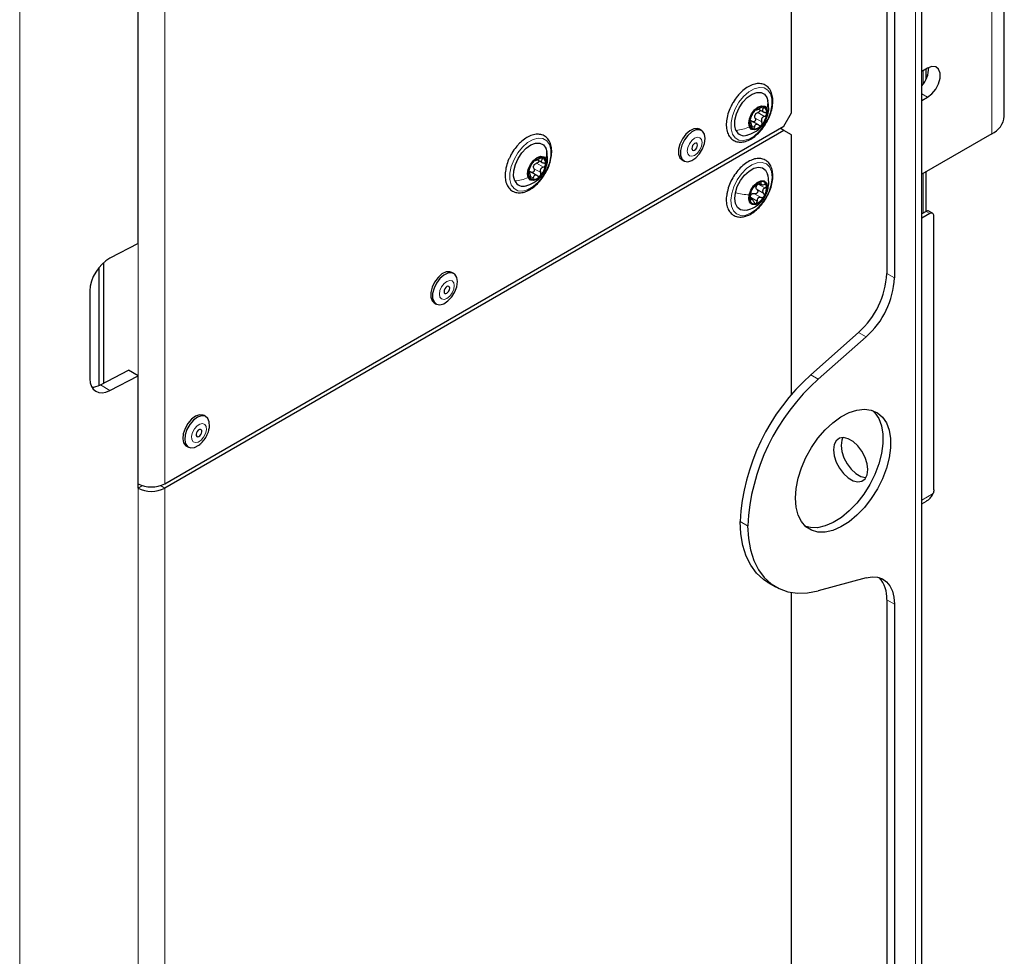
# Paper-space layout 'Blatt4' of a CAD drawing. Header units: millimetres. Extents: x 5 to 418, y 2 to 292.
# Tile 13 of 111: x 144 to 175, y 128 to 157. Entities that reach past the tile are written whole.
import ezdxf

# ---------------------------------------------------------------- set-up
doc = ezdxf.new("R2010")
doc.units = ezdxf.units.MM

psp = doc.layouts.new('Blatt4')

# ---------------------------------------------------------------- linework, layer by layer
at = {"color": 7, "linetype": 'Continuous', "lineweight": 25}
for p, q in [((172.01, 104.87), (172.01, 234.836)), ((170.931, 206.832), (170.931, 149.545)), ((171.167, 206.696), (171.167, 149.409)), ((167.985, 154.508), (167.985, 202.956)), ((147.785, 150.468), (147.785, 195.039)), ((174.562, 154.405), (174.562, 170.736)), ((172.192, 155.889), (172.01, 155.784)), ((172.148, 155.551), (172.148, 155.864)), ((172.168, 155.698), (172.198, 155.681)), ((167.227, 154.98), (167.256, 154.881)), ((172.01, 154.886), (172.192, 154.991)), ((166.963, 154.626), (167.13, 154.53)), ((167.749, 154.1), (167.985, 154.508)), ((148.61, 143.051), (167.749, 154.1)), ((166.737, 154.204), (166.69, 154.231)), ((166.962, 154.134), (166.734, 154.266)), ((167.749, 153.964), (167.631, 154.032)), ((167.749, 153.964), (148.61, 142.915)), ((165.204, 153.966), (165.145, 154)), ((167.985, 153.828), (167.749, 153.964)), ((167.985, 145.806), (167.985, 153.828)), ((174.172, 153.861), (172.01, 152.613)), ((160.391, 153.415), (160.421, 153.317)), ((160.128, 153.062), (160.295, 152.965)), ((164.601, 153.058), (164.66, 153.024)), ((159.902, 152.64), (159.855, 152.667)), ((160.127, 152.57), (159.899, 152.701)), ((172.148, 151.468), (172.148, 152.693)), ((166.965, 152.347), (167.05, 152.298)), ((166.772, 151.835), (166.696, 151.879)), ((172.145, 151.466), (172.01, 151.388)), ((172.263, 151.398), (172.01, 151.252)), ((172.346, 151.406), (172.228, 151.474)), ((172.381, 142.865), (172.381, 151.33)), ((147.785, 150.468), (146.917, 150.017)), ((146.724, 146.158), (146.724, 149.883)), ((146.583, 146.085), (146.583, 149.736)), ((157.544, 149.544), (157.485, 149.578)), ((146.297, 149.014), (146.297, 146.292)), ((156.941, 148.635), (157, 148.601)), ((168.577, 146.413), (170.057, 147.726)), ((168.813, 146.277), (170.293, 147.59)), ((146.622, 146.104), (147.49, 146.556)), ((147.785, 146.386), (147.49, 146.556)), ((146.917, 145.934), (147.785, 146.386)), ((147.785, 142.915), (147.785, 146.386)), ((149.884, 145.122), (149.825, 145.156)), ((149.281, 144.213), (149.34, 144.179)), ((172.364, 142.748), (172.363, 142.746)), ((172.01, 142.43), (172.155, 142.513)), ((170.293, 140.142), (168.813, 139.746)), ((167.257, 140), (167.493, 139.864)), ((167.985, 123.684), (167.985, 139.69)), ((170.931, 139.468), (170.931, 105.04)), ((171.167, 139.332), (171.167, 104.904))]:
    psp.add_line(p, q, dxfattribs=at)
at = {"color": 7, "linetype": 'Continuous', "lineweight": 18}
for p, q in [((171.815, 234.564), (171.815, 104.598)), ((144.127, 192.928), (144.127, 122.71)), ((147.785, 143.051), (147.785, 192.044)), ((148.61, 192.044), (148.61, 143.051)), ((174.172, 153.861), (174.172, 170.192)), ((172.051, 155.808), (172.051, 155.39)), ((172.192, 154.991), (172.01, 155.096)), ((167.048, 154.675), (167.111, 154.639)), ((166.86, 154.346), (167.067, 154.227)), ((166.943, 154.518), (167.149, 154.398)), ((166.691, 154.217), (166.704, 154.21)), ((166.766, 154.111), (166.837, 154.07)), ((160.212, 153.111), (160.276, 153.074)), ((160.107, 152.953), (160.314, 152.834)), ((159.856, 152.653), (159.869, 152.645)), ((159.931, 152.547), (160.002, 152.506)), ((160.025, 152.782), (160.231, 152.663)), ((172.051, 152.637), (172.051, 151.412)), ((166.957, 152.309), (167.164, 152.19)), ((167.032, 152.358), (167.046, 152.35)), ((166.714, 151.9), (166.92, 151.781)), ((166.845, 152.012), (167.051, 151.893)), ((166.92, 152.138), (167.126, 152.019)), ((167.256, 152.169), (167.234, 152.109)), ((166.712, 151.824), (166.728, 151.815)), ((172.263, 151.398), (172.145, 151.466)), ((170.931, 149.545), (171.167, 149.409)), ((170.293, 147.59), (170.057, 147.726)), ((168.577, 146.413), (168.813, 146.277)), ((146.622, 146.104), (146.917, 145.934)), ((147.92, 142.993), (147.785, 142.915)), ((147.785, 124.407), (147.785, 142.915)), ((148.475, 142.993), (148.61, 142.915)), ((148.61, 124.407), (148.61, 142.915)), ((172.01, 142.542), (172.363, 142.746)), ((166.629, 141.751), (166.394, 141.887)), ((171.167, 139.332), (170.931, 139.468))]:
    psp.add_line(p, q, dxfattribs=at)
at = {"color": 7, "linetype": 'Continuous', "lineweight": 25, "flags": 128}
for points in [[(172.192, 154.991), (172.325, 155.095), (172.442, 155.24), (172.529, 155.41), (172.575, 155.583), (172.575, 155.739), (172.529, 155.859), (172.442, 155.928), (172.325, 155.939), (172.192, 155.889)], [(166.268, 153.969), (166.232, 154.113), (166.237, 154.287), (166.284, 154.475), (166.368, 154.664), (166.483, 154.837), (166.619, 154.981), (166.766, 155.084), (166.911, 155.137), (167.043, 155.137), (167.151, 155.083), (167.227, 154.98)], [(166.684, 154.071), (166.662, 154.187), (166.684, 154.329), (166.747, 154.475), (166.842, 154.602), (166.954, 154.692), (167.065, 154.731), (167.16, 154.713), (167.223, 154.64)], [(167.223, 154.64), (167.245, 154.524), (167.223, 154.382), (167.16, 154.236), (167.065, 154.108), (166.953, 154.018), (166.842, 153.98), (166.747, 153.998), (166.684, 154.071)], [(165.145, 154), (165.084, 154.022), (164.968, 154.014), (164.842, 153.953), (164.719, 153.847), (164.613, 153.705), (164.535, 153.545), (164.494, 153.383), (164.494, 153.237), (164.535, 153.122), (164.601, 153.058)], [(165.317, 153.717), (165.296, 153.849), (165.236, 153.943), (165.143, 153.988), (165.027, 153.98), (164.901, 153.919), (164.778, 153.812), (164.672, 153.671), (164.594, 153.511), (164.553, 153.349), (164.553, 153.203), (164.594, 153.088), (164.672, 153.017), (164.778, 152.999), (164.901, 153.034), (165.027, 153.119), (165.143, 153.244), (165.236, 153.397), (165.296, 153.561), (165.317, 153.717)], [(159.433, 152.405), (159.396, 152.549), (159.402, 152.722), (159.448, 152.911), (159.533, 153.1), (159.648, 153.273), (159.784, 153.417), (159.931, 153.519), (160.076, 153.573), (160.208, 153.573), (160.316, 153.519), (160.391, 153.415)], [(165.08, 153.512), (165.073, 153.547), (165.054, 153.569), (165.025, 153.575), (164.991, 153.563), (164.957, 153.536), (164.929, 153.497), (164.91, 153.453), (164.903, 153.41), (164.91, 153.375), (164.929, 153.353), (164.957, 153.347), (164.991, 153.359), (165.025, 153.386), (165.054, 153.425), (165.073, 153.469), (165.08, 153.512)], [(159.849, 152.507), (159.826, 152.623), (159.849, 152.765), (159.912, 152.91), (160.007, 153.038), (160.118, 153.128), (160.23, 153.167), (160.325, 153.148), (160.388, 153.075)], [(160.388, 153.075), (160.41, 152.959), (160.388, 152.817), (160.324, 152.672), (160.23, 152.544), (160.118, 152.454), (160.006, 152.415), (159.912, 152.434), (159.849, 152.507)], [(166.249, 152.041), (166.31, 152.231), (166.407, 152.416), (166.531, 152.58), (166.672, 152.71), (166.82, 152.796), (166.962, 152.83), (167.086, 152.81), (167.183, 152.737), (167.244, 152.618), (167.249, 152.602)], [(166.673, 151.974), (166.726, 152.121), (166.813, 152.256), (166.922, 152.358), (167.035, 152.412), (167.136, 152.41), (167.209, 152.352), (167.243, 152.246), (167.234, 152.109)], [(166.61, 151.504), (166.533, 151.492), (166.409, 151.512), (166.312, 151.585), (166.25, 151.704), (166.229, 151.86), (166.249, 152.041)], [(167.234, 152.109), (167.181, 151.963), (167.094, 151.828), (166.985, 151.725), (166.872, 151.671), (166.771, 151.674), (166.698, 151.732), (166.664, 151.838), (166.673, 151.974)], [(157.485, 149.578), (157.424, 149.6), (157.308, 149.592), (157.181, 149.531), (157.059, 149.424), (156.952, 149.283), (156.875, 149.123), (156.834, 148.961), (156.834, 148.814), (156.875, 148.7), (156.941, 148.635)], [(157.657, 149.295), (157.636, 149.427), (157.576, 149.521), (157.482, 149.566), (157.366, 149.558), (157.24, 149.497), (157.117, 149.39), (157.011, 149.249), (156.934, 149.089), (156.892, 148.927), (156.892, 148.78), (156.934, 148.666), (157.011, 148.595), (157.117, 148.576), (157.24, 148.611), (157.366, 148.696), (157.482, 148.822), (157.576, 148.975), (157.636, 149.138), (157.657, 149.295)], [(157.419, 149.09), (157.413, 149.125), (157.393, 149.147), (157.365, 149.152), (157.331, 149.141), (157.297, 149.113), (157.268, 149.075), (157.249, 149.03), (157.243, 148.988), (157.249, 148.952), (157.268, 148.93), (157.297, 148.925), (157.331, 148.937), (157.365, 148.964), (157.393, 149.002), (157.413, 149.047), (157.419, 149.09)], [(149.825, 145.156), (149.8, 145.168), (149.69, 145.179), (149.566, 145.136), (149.441, 145.045), (149.327, 144.914), (149.238, 144.759), (149.183, 144.595), (149.168, 144.441), (149.195, 144.314), (149.261, 144.226), (149.281, 144.213)], [(168.103, 142.601), (168.124, 142.901), (168.187, 143.217), (168.29, 143.539), (168.43, 143.859), (168.602, 144.167), (168.803, 144.454), (169.026, 144.713), (169.265, 144.935), (169.513, 145.115), (169.763, 145.247), (170.007, 145.327), (170.239, 145.354), (170.452, 145.325), (170.639, 145.243), (170.796, 145.109), (170.918, 144.927), (171.001, 144.703), (171.044, 144.443), (171.044, 144.155), (171.001, 143.846), (170.918, 143.526), (170.796, 143.204), (170.639, 142.889), (170.452, 142.59), (170.239, 142.316), (170.007, 142.074), (169.763, 141.872), (169.513, 141.716), (169.265, 141.61), (169.026, 141.556), (168.803, 141.557), (168.602, 141.613), (168.43, 141.721), (168.29, 141.88), (168.187, 142.083), (168.124, 142.326), (168.103, 142.601)], [(170.493, 145.312), (170.56, 145.245), (170.682, 145.063), (170.766, 144.839), (170.808, 144.579), (170.808, 144.291), (170.766, 143.982), (170.682, 143.662), (170.56, 143.34), (170.404, 143.025), (170.216, 142.726), (170.003, 142.452), (169.771, 142.21), (169.527, 142.008), (169.277, 141.852), (169.03, 141.746), (168.791, 141.692), (168.568, 141.693), (168.423, 141.727)], [(149.994, 144.819), (149.988, 144.961), (149.941, 145.07), (149.858, 145.134), (149.749, 145.145), (149.625, 145.102), (149.5, 145.011), (149.386, 144.88), (149.297, 144.725), (149.242, 144.561), (149.227, 144.407), (149.254, 144.28), (149.32, 144.192), (149.417, 144.155), (149.535, 144.171), (149.662, 144.239), (149.695, 144.264)], [(149.758, 144.655), (149.756, 144.693), (149.74, 144.72), (149.714, 144.73), (149.681, 144.724), (149.647, 144.701), (149.616, 144.665), (149.594, 144.622), (149.583, 144.578), (149.586, 144.54), (149.601, 144.513), (149.627, 144.502), (149.66, 144.509), (149.695, 144.532), (149.725, 144.568), (149.748, 144.611), (149.758, 144.655)], [(170.342, 143.485), (170.32, 143.67), (170.258, 143.865), (170.159, 144.054), (170.032, 144.221), (169.887, 144.354), (169.736, 144.441), (169.591, 144.476), (169.464, 144.455), (169.365, 144.38), (169.303, 144.258), (169.281, 144.098), (169.303, 143.913), (169.365, 143.718), (169.464, 143.529), (169.591, 143.362), (169.736, 143.229), (169.887, 143.142), (170.032, 143.107), (170.159, 143.128), (170.258, 143.203), (170.32, 143.325), (170.342, 143.485)], [(169.573, 144.476), (169.538, 144.394), (169.517, 144.234), (169.538, 144.049), (169.601, 143.854), (169.7, 143.665), (169.827, 143.498), (169.972, 143.365), (170.123, 143.278), (170.267, 143.243), (170.285, 143.243)], [(167.257, 140), (167.119, 140.091), (166.905, 140.287), (166.726, 140.529), (166.584, 140.814), (166.48, 141.139), (166.416, 141.498), (166.394, 141.887)], [(166.629, 141.751), (166.652, 141.362), (166.716, 141.003), (166.82, 140.678), (166.962, 140.393), (167.141, 140.15), (167.354, 139.955), (167.599, 139.808), (167.871, 139.713), (168.167, 139.671), (168.482, 139.682), (168.813, 139.746)], [(170.293, 140.142), (170.475, 140.172), (170.643, 140.161), (170.794, 140.11), (170.923, 140.02), (171.028, 139.893), (171.104, 139.733), (171.151, 139.544), (171.167, 139.332)]]:
    psp.add_lwpolyline(points, dxfattribs=at)
at = {"color": 7, "linetype": 'Continuous', "lineweight": 18, "flags": 128}
for points in [[(167.335, 155.095), (167.378, 154.934), (167.378, 154.742), (167.335, 154.532), (167.252, 154.318), (167.134, 154.114), (166.99, 153.936), (166.83, 153.793), (166.664, 153.698), (166.503, 153.655), (166.359, 153.668), (166.242, 153.736), (166.159, 153.854), (166.116, 154.015), (166.116, 154.207), (166.16, 154.417), (166.243, 154.631), (166.36, 154.835), (166.504, 155.013), (166.665, 155.156), (166.831, 155.251), (166.991, 155.294), (167.135, 155.281), (167.252, 155.213), (167.335, 155.095)], [(160.5, 153.53), (160.543, 153.37), (160.543, 153.178), (160.5, 152.968), (160.416, 152.753), (160.299, 152.55), (160.155, 152.371), (159.994, 152.229), (159.828, 152.133), (159.668, 152.091), (159.524, 152.104), (159.407, 152.172), (159.324, 152.29), (159.281, 152.451), (159.281, 152.642), (159.324, 152.853), (159.407, 153.067), (159.525, 153.27), (159.669, 153.449), (159.829, 153.591), (159.996, 153.687), (160.156, 153.73), (160.3, 153.717), (160.417, 153.649), (160.5, 153.53)], [(165.22, 153.593), (165.203, 153.684), (165.153, 153.741), (165.079, 153.756), (164.991, 153.725), (164.904, 153.654), (164.829, 153.554), (164.78, 153.44), (164.762, 153.329), (164.78, 153.238), (164.829, 153.18), (164.904, 153.166), (164.991, 153.196), (165.079, 153.267), (165.153, 153.367), (165.203, 153.482), (165.22, 153.593)], [(166.136, 152.014), (166.203, 152.228), (166.307, 152.438), (166.441, 152.628), (166.596, 152.787), (166.761, 152.904), (166.925, 152.969), (167.077, 152.98), (167.207, 152.935), (167.305, 152.837), (167.365, 152.693), (167.384, 152.512), (167.358, 152.308), (167.291, 152.094), (167.187, 151.884), (167.054, 151.694), (166.899, 151.535), (166.734, 151.418), (166.569, 151.353), (166.417, 151.342), (166.288, 151.387), (166.189, 151.485), (166.129, 151.629), (166.111, 151.809), (166.136, 152.014)], [(157.56, 149.171), (157.542, 149.262), (157.493, 149.319), (157.419, 149.333), (157.331, 149.303), (157.243, 149.232), (157.169, 149.132), (157.119, 149.018), (157.102, 148.906), (157.119, 148.815), (157.169, 148.758), (157.243, 148.744), (157.331, 148.774), (157.419, 148.845), (157.493, 148.945), (157.542, 149.06), (157.56, 149.171)], [(149.898, 144.717), (149.891, 144.815), (149.85, 144.884), (149.782, 144.912), (149.697, 144.894), (149.608, 144.835), (149.529, 144.742), (149.471, 144.63), (149.443, 144.516), (149.45, 144.417), (149.491, 144.349), (149.559, 144.321), (149.644, 144.338), (149.733, 144.398), (149.812, 144.491), (149.87, 144.603), (149.898, 144.717)]]:
    psp.add_lwpolyline(points, dxfattribs=at)
at = {"color": 7, "linetype": 'Continuous', "lineweight": 25}
for centre, radius, start, end in [((171.401, 155.897), 0.825, 317.5937, 0.7237), ((167.079, 154.412), 0.282, 82.6058, 143.3675), ((167.031, 154.518), 0.193, 344.5516, 63.9914), ((167.291, 154.162), 0.606, 136.3861, 172.2473), ((167.057, 154.355), 0.222, 147.6147, 161.0187), ((166.616, 154.549), 0.606, 316.3861, 352.2473), ((173.895, 154.472), 0.671, 294.3747, 354.3052), ((166.876, 154.193), 0.193, 164.5516, 243.9914), ((166.828, 154.299), 0.282, 262.6058, 323.3675), ((166.524, 154.085), 0.281, 204.3674, 288.8197), ((160.243, 152.847), 0.282, 82.6058, 143.3675), ((160.195, 152.954), 0.193, 344.5516, 63.9914), ((160.455, 152.598), 0.606, 136.3861, 172.2473), ((160.222, 152.791), 0.222, 147.6147, 161.0187), ((159.781, 152.984), 0.606, 316.3861, 352.2473), ((160.041, 152.628), 0.193, 164.5516, 243.9914), ((159.993, 152.735), 0.282, 262.6058, 323.3675), ((159.689, 152.521), 0.281, 204.3674, 288.8197), ((167.178, 151.943), 0.461, 109.0688, 152.3362), ((167.061, 152.192), 0.176, 159.7488, 175.4254), ((167.069, 152.241), 0.144, 8.9687, 106.7495), ((166.735, 152.192), 0.481, 326.5924, 8.5818), ((167.172, 151.892), 0.481, 146.5924, 188.5818), ((166.86, 151.869), 0.168, 122.6259, 138.7791), ((166.729, 152.141), 0.461, 289.0688, 332.3362), ((166.838, 151.843), 0.144, 188.9687, 286.7495), ((172.194, 151.398), 0.0838, 65.6929, 125.6176), ((172.309, 151.342), 0.0728, 350.786, 129.2033), ((168.322, 149.678), 2.612, 311.6284, 357.0654), ((168.558, 149.542), 2.612, 311.6284, 357.0654), ((172.938, 141.52), 6.554, 131.7027, 176.7905), ((173.112, 141.414), 6.491, 131.4705, 177.0228), ((148.197, 143.847), 0.897, 242.6097, 297.3903), ((148.197, 143.711), 0.897, 242.6097, 297.3903), ((170.007, 139.529), 0.926, 356.2339, 41.9828)]:
    psp.add_arc(centre, radius, start, end, dxfattribs=at)
for centre, start_param, end_param in [((146.917, 149.337), 0.814387, 2.385183), ((146.917, 146.615), 2.385183, 3.955979), ((146.622, 146.785), 3.513244, 3.955979)]:
    psp.add_ellipse(centre, major_axis=(0.451, 0.701), ratio=0.606761, start_param=start_param, end_param=end_param, dxfattribs=at)
for points, knots in [([(167.195, 154.189), (167.217, 154.224), (167.278, 154.323), (167.348, 154.502), (167.401, 154.712), (167.414, 154.912), (167.387, 155.093), (167.318, 155.244), (167.21, 155.353), (167.074, 155.411), (166.924, 155.419), (166.765, 155.38), (166.601, 155.295), (166.473, 155.195), (166.404, 155.124), (166.385, 155.105)], [0, 0, 0, 0, 0.045948, 0.131051, 0.216414, 0.302297, 0.388856, 0.475346, 0.559282, 0.63942, 0.718319, 0.799073, 0.882842, 0.968079, 1, 1, 1, 1]), ([(166.385, 155.105), (166.359, 155.076), (166.285, 154.993), (166.191, 154.862), (166.139, 154.755), (166.12, 154.716)], [0, 0, 0, 0, 0.250665, 0.7255, 1, 1, 1, 1]), ([(166.12, 154.716), (166.105, 154.687), (166.054, 154.592), (166.001, 154.42), (165.965, 154.214), (165.97, 154.021), (166.016, 153.852), (166.103, 153.718), (166.226, 153.632), (166.369, 153.597), (166.523, 153.61), (166.685, 153.67), (166.849, 153.774), (167.005, 153.92), (167.124, 154.062), (167.178, 154.158), (167.195, 154.189)], [0, 0, 0, 0, 0.033183, 0.111886, 0.190935, 0.270557, 0.350725, 0.429896, 0.505764, 0.57897, 0.652267, 0.728204, 0.806417, 0.88524, 0.963903, 1, 1, 1, 1]), ([(166.895, 154.607), (166.898, 154.605), (166.901, 154.601), (166.918, 154.606), (166.935, 154.613), (166.957, 154.623), (166.989, 154.639), (167.013, 154.654), (167.029, 154.664)], [0, 0, 0, 0, 0.249201, 0.374338, 0.498932, 0.624008, 0.74976, 1, 1, 1, 1]), ([(167.115, 154.691), (167.109, 154.692), (167.098, 154.694), (167.075, 154.688), (167.051, 154.678), (167.037, 154.669), (167.029, 154.664)], [0, 0, 0, 0, 0.249857, 0.499466, 0.749011, 1, 1, 1, 1]), ([(167.111, 154.639), (167.101, 154.627), (167.087, 154.609), (167.082, 154.584), (167.086, 154.566), (167.097, 154.55), (167.121, 154.533), (167.146, 154.528), (167.163, 154.524)], [0, 0, 0, 0, 0.249168, 0.374303, 0.498903, 0.623987, 0.749746, 1, 1, 1, 1]), ([(167.111, 154.639), (167.116, 154.644), (167.125, 154.655), (167.13, 154.671), (167.128, 154.685), (167.119, 154.689), (167.115, 154.691)], [0, 0, 0, 0, 0.249807, 0.500055, 0.750309, 1, 1, 1, 1]), ([(167.222, 154.379), (167.233, 154.403), (167.272, 154.486), (167.289, 154.662), (167.267, 154.808), (167.255, 154.889)], [0, 0, 0, 0, 0.152089, 0.526157, 1, 1, 1, 1]), ([(166.607, 153.817), (166.691, 153.846), (166.832, 153.894), (167.014, 154.034), (167.143, 154.174), (167.187, 154.292), (167.203, 154.335)], [0, 0, 0, 0, 0.322448, 0.54333, 0.832862, 1, 1, 1, 1]), ([(166.718, 154.336), (166.715, 154.33), (166.71, 154.318), (166.701, 154.294), (166.694, 154.268), (166.692, 154.252), (166.691, 154.244)], [0, 0, 0, 0, 0.2498147, 0.4999078, 0.7501201, 1, 1, 1, 1]), ([(166.718, 154.336), (166.724, 154.349), (166.733, 154.368), (166.747, 154.401), (166.759, 154.427), (166.771, 154.452), (166.787, 154.481), (166.795, 154.497), (166.8, 154.507)], [0, 0, 0, 0, 0.249199, 0.374336, 0.49893, 0.624007, 0.749759, 1, 1, 1, 1]), ([(166.86, 154.346), (166.864, 154.339), (166.87, 154.323), (166.871, 154.297), (166.864, 154.271), (166.85, 154.249), (166.83, 154.234), (166.807, 154.229), (166.784, 154.233), (166.772, 154.241), (166.765, 154.246)], [0, 0, 0, 0, 0.125222, 0.249483, 0.374326, 0.499063, 0.623896, 0.749388, 0.874441, 1, 1, 1, 1]), ([(166.852, 154.58), (166.846, 154.574), (166.835, 154.561), (166.819, 154.54), (166.807, 154.521), (166.802, 154.511), (166.8, 154.507)], [0, 0, 0, 0, 0.249991, 0.499611, 0.749127, 1, 1, 1, 1]), ([(166.86, 154.346), (166.855, 154.359), (166.844, 154.385), (166.846, 154.413), (166.848, 154.428)], [0, 0, 0, 0, 0.501552, 1, 1, 1, 1]), ([(166.895, 154.607), (166.894, 154.609), (166.893, 154.611), (166.883, 154.607), (166.869, 154.597), (166.858, 154.586), (166.852, 154.58)], [0, 0, 0, 0, 0.249852, 0.499902, 0.750115, 1, 1, 1, 1]), ([(166.87, 154.474), (166.881, 154.484), (166.902, 154.504), (166.929, 154.513), (166.943, 154.518)], [0, 0, 0, 0, 0.498457, 1, 1, 1, 1]), ([(167.009, 154.6), (167.009, 154.595), (167.012, 154.584), (167.004, 154.563), (166.989, 154.542), (166.968, 154.526), (166.951, 154.52), (166.943, 154.518)], [0, 0, 0, 0, 0.1375433, 0.3524693, 0.5685247, 0.7838252, 1, 1, 1, 1]), ([(167.149, 154.398), (167.131, 154.392), (167.105, 154.383), (167.077, 154.357), (167.061, 154.334), (167.053, 154.307), (167.05, 154.27), (167.06, 154.244), (167.067, 154.227)], [0, 0, 0, 0, 0.249199, 0.374336, 0.49893, 0.624007, 0.749759, 1, 1, 1, 1]), ([(167.149, 154.398), (167.157, 154.401), (167.174, 154.407), (167.195, 154.423), (167.211, 154.444), (167.215, 154.459), (167.216, 154.467)], [0, 0, 0, 0, 0.2498147, 0.4999078, 0.7501201, 1, 1, 1, 1]), ([(167.216, 154.467), (167.216, 154.474), (167.216, 154.489), (167.204, 154.507), (167.186, 154.52), (167.17, 154.523), (167.163, 154.524)], [0, 0, 0, 0, 0.250033, 0.499632, 0.749228, 1, 1, 1, 1]), ([(166.691, 154.244), (166.69, 154.237), (166.689, 154.222), (166.692, 154.21), (166.697, 154.205), (166.702, 154.208), (166.704, 154.21)], [0, 0, 0, 0, 0.250033, 0.499632, 0.749228, 1, 1, 1, 1]), ([(166.699, 154.271), (166.71, 154.27), (166.734, 154.268), (166.755, 154.253), (166.765, 154.246)], [0, 0, 0, 0, 0.498457, 1, 1, 1, 1]), ([(166.756, 154.095), (166.754, 154.114), (166.751, 154.142), (166.742, 154.175), (166.734, 154.195), (166.727, 154.209), (166.716, 154.218), (166.709, 154.213), (166.704, 154.21)], [0, 0, 0, 0, 0.249168, 0.374303, 0.498903, 0.623987, 0.749746, 1, 1, 1, 1]), ([(166.756, 154.095), (166.757, 154.087), (166.758, 154.069), (166.766, 154.046), (166.777, 154.027), (166.787, 154.022), (166.792, 154.019)], [0, 0, 0, 0, 0.249807, 0.500055, 0.750309, 1, 1, 1, 1]), ([(166.792, 154.019), (166.797, 154.019), (166.807, 154.018), (166.821, 154.029), (166.832, 154.046), (166.836, 154.062), (166.837, 154.07)], [0, 0, 0, 0, 0.249857, 0.499466, 0.749011, 1, 1, 1, 1]), ([(166.971, 154.127), (166.957, 154.136), (166.937, 154.15), (166.906, 154.153), (166.885, 154.148), (166.867, 154.136), (166.848, 154.112), (166.842, 154.087), (166.837, 154.07)], [0, 0, 0, 0, 0.249201, 0.374338, 0.498932, 0.624008, 0.74976, 1, 1, 1, 1]), ([(166.971, 154.127), (166.978, 154.122), (166.991, 154.114), (167.013, 154.11), (167.036, 154.115), (167.048, 154.126), (167.055, 154.131)], [0, 0, 0, 0, 0.2498519, 0.4999015, 0.7501147, 1, 1, 1, 1]), ([(167.055, 154.131), (167.06, 154.138), (167.07, 154.151), (167.077, 154.177), (167.076, 154.204), (167.07, 154.22), (167.067, 154.227)], [0, 0, 0, 0, 0.249991, 0.499611, 0.749127, 1, 1, 1, 1]), ([(160.36, 152.624), (160.381, 152.659), (160.443, 152.759), (160.513, 152.938), (160.566, 153.147), (160.579, 153.348), (160.552, 153.529), (160.482, 153.679), (160.374, 153.788), (160.238, 153.846), (160.088, 153.854), (159.929, 153.815), (159.766, 153.73), (159.638, 153.63), (159.568, 153.56), (159.55, 153.54)], [0, 0, 0, 0, 0.045948, 0.131051, 0.216414, 0.302297, 0.388856, 0.475346, 0.559282, 0.63942, 0.718319, 0.799073, 0.882842, 0.968079, 1, 1, 1, 1]), ([(159.55, 153.54), (159.524, 153.512), (159.449, 153.429), (159.355, 153.298), (159.304, 153.191), (159.285, 153.151)], [0, 0, 0, 0, 0.250665, 0.7255, 1, 1, 1, 1]), ([(159.285, 153.151), (159.27, 153.123), (159.219, 153.028), (159.166, 152.856), (159.129, 152.649), (159.134, 152.456), (159.18, 152.287), (159.268, 152.154), (159.39, 152.067), (159.534, 152.032), (159.688, 152.046), (159.85, 152.106), (160.014, 152.21), (160.169, 152.355), (160.288, 152.497), (160.343, 152.594), (160.36, 152.624)], [0, 0, 0, 0, 0.033183, 0.111886, 0.190935, 0.270557, 0.350725, 0.429896, 0.505764, 0.57897, 0.652267, 0.728204, 0.806417, 0.88524, 0.963903, 1, 1, 1, 1]), ([(160.06, 153.043), (160.062, 153.041), (160.065, 153.037), (160.082, 153.042), (160.1, 153.048), (160.121, 153.058), (160.154, 153.074), (160.178, 153.09), (160.194, 153.1)], [0, 0, 0, 0, 0.249201, 0.3743378, 0.4989316, 0.6240084, 0.74976, 1, 1, 1, 1]), ([(160.28, 153.127), (160.274, 153.128), (160.263, 153.13), (160.24, 153.124), (160.216, 153.114), (160.201, 153.104), (160.194, 153.1)], [0, 0, 0, 0, 0.249857, 0.499466, 0.749011, 1, 1, 1, 1]), ([(160.276, 153.074), (160.28, 153.08), (160.289, 153.091), (160.295, 153.107), (160.292, 153.121), (160.284, 153.125), (160.28, 153.127)], [0, 0, 0, 0, 0.249807, 0.500055, 0.750309, 1, 1, 1, 1]), ([(160.386, 152.815), (160.397, 152.839), (160.436, 152.922), (160.453, 153.098), (160.432, 153.244), (160.42, 153.325)], [0, 0, 0, 0, 0.1520892, 0.5261572, 1, 1, 1, 1]), ([(167.226, 151.925), (167.258, 151.985), (167.324, 152.114), (167.385, 152.319), (167.414, 152.523), (167.402, 152.713), (167.351, 152.871), (167.262, 152.995), (167.142, 153.076), (166.998, 153.107), (166.843, 153.091), (166.681, 153.028), (166.517, 152.921), (166.362, 152.774), (166.222, 152.596), (166.109, 152.398), (166.034, 152.225), (166.013, 152.123), (166.006, 152.091)], [0, 0, 0, 0, 0.059514, 0.125829, 0.192472, 0.259618, 0.327115, 0.386806, 0.450331, 0.511935, 0.573759, 0.637867, 0.703809, 0.770188, 0.836426, 0.902574, 0.968798, 1, 1, 1, 1]), ([(159.882, 152.771), (159.888, 152.784), (159.897, 152.804), (159.912, 152.837), (159.924, 152.863), (159.936, 152.887), (159.952, 152.917), (159.959, 152.932), (159.965, 152.942)], [0, 0, 0, 0, 0.249199, 0.374336, 0.49893, 0.624007, 0.749759, 1, 1, 1, 1]), ([(160.017, 153.016), (160.011, 153.009), (159.999, 152.996), (159.984, 152.975), (159.972, 152.956), (159.967, 152.947), (159.965, 152.942)], [0, 0, 0, 0, 0.2499907, 0.4996106, 0.7491271, 1, 1, 1, 1]), ([(160.025, 152.782), (160.02, 152.795), (160.009, 152.82), (160.011, 152.849), (160.012, 152.863)], [0, 0, 0, 0, 0.501552, 1, 1, 1, 1]), ([(160.06, 153.043), (160.059, 153.044), (160.057, 153.046), (160.048, 153.043), (160.034, 153.033), (160.023, 153.021), (160.017, 153.016)], [0, 0, 0, 0, 0.249852, 0.499902, 0.750115, 1, 1, 1, 1]), ([(160.035, 152.91), (160.045, 152.92), (160.066, 152.94), (160.094, 152.949), (160.107, 152.953)], [0, 0, 0, 0, 0.498457, 1, 1, 1, 1]), ([(160.173, 153.036), (160.174, 153.031), (160.176, 153.019), (160.169, 152.999), (160.154, 152.978), (160.132, 152.962), (160.116, 152.956), (160.107, 152.953)], [0, 0, 0, 0, 0.1375433, 0.3524693, 0.5685247, 0.7838252, 1, 1, 1, 1]), ([(160.314, 152.834), (160.296, 152.828), (160.269, 152.818), (160.241, 152.793), (160.226, 152.769), (160.217, 152.743), (160.215, 152.705), (160.225, 152.68), (160.231, 152.663)], [0, 0, 0, 0, 0.249199, 0.374336, 0.49893, 0.624007, 0.749759, 1, 1, 1, 1]), ([(160.276, 153.074), (160.266, 153.062), (160.252, 153.044), (160.247, 153.02), (160.25, 153.002), (160.262, 152.986), (160.285, 152.969), (160.311, 152.963), (160.327, 152.96)], [0, 0, 0, 0, 0.249168, 0.374303, 0.498903, 0.623987, 0.749746, 1, 1, 1, 1]), ([(160.314, 152.834), (160.322, 152.837), (160.338, 152.842), (160.36, 152.859), (160.376, 152.879), (160.379, 152.895), (160.381, 152.903)], [0, 0, 0, 0, 0.249815, 0.499908, 0.75012, 1, 1, 1, 1]), ([(160.381, 152.903), (160.381, 152.91), (160.381, 152.925), (160.369, 152.943), (160.351, 152.955), (160.335, 152.958), (160.327, 152.96)], [0, 0, 0, 0, 0.250033, 0.499632, 0.749228, 1, 1, 1, 1]), ([(159.771, 152.253), (159.855, 152.281), (159.997, 152.33), (160.179, 152.469), (160.307, 152.609), (160.351, 152.727), (160.367, 152.77)], [0, 0, 0, 0, 0.322448, 0.54333, 0.832862, 1, 1, 1, 1]), ([(159.855, 152.68), (159.855, 152.672), (159.854, 152.658), (159.857, 152.645), (159.862, 152.64), (159.866, 152.644), (159.869, 152.645)], [0, 0, 0, 0, 0.250033, 0.499632, 0.749228, 1, 1, 1, 1]), ([(159.882, 152.771), (159.88, 152.765), (159.874, 152.753), (159.866, 152.73), (159.859, 152.704), (159.856, 152.688), (159.855, 152.68)], [0, 0, 0, 0, 0.249815, 0.499908, 0.75012, 1, 1, 1, 1]), ([(159.864, 152.706), (159.875, 152.705), (159.898, 152.704), (159.919, 152.689), (159.93, 152.681)], [0, 0, 0, 0, 0.4984571, 1, 1, 1, 1]), ([(159.92, 152.531), (159.918, 152.55), (159.915, 152.578), (159.906, 152.61), (159.899, 152.631), (159.891, 152.644), (159.881, 152.654), (159.874, 152.649), (159.869, 152.645)], [0, 0, 0, 0, 0.249168, 0.374303, 0.498903, 0.623987, 0.749746, 1, 1, 1, 1]), ([(159.92, 152.531), (159.921, 152.522), (159.923, 152.505), (159.931, 152.481), (159.942, 152.463), (159.952, 152.457), (159.957, 152.455)], [0, 0, 0, 0, 0.249807, 0.500055, 0.750309, 1, 1, 1, 1]), ([(160.025, 152.782), (160.028, 152.774), (160.035, 152.759), (160.035, 152.732), (160.029, 152.706), (160.014, 152.684), (159.994, 152.67), (159.972, 152.665), (159.949, 152.668), (159.936, 152.677), (159.93, 152.681)], [0, 0, 0, 0, 0.125222, 0.249483, 0.374326, 0.499063, 0.623896, 0.749388, 0.874441, 1, 1, 1, 1]), ([(159.957, 152.455), (159.962, 152.454), (159.972, 152.453), (159.986, 152.464), (159.996, 152.482), (160, 152.498), (160.002, 152.506)], [0, 0, 0, 0, 0.249857, 0.499466, 0.749011, 1, 1, 1, 1]), ([(160.136, 152.562), (160.122, 152.572), (160.101, 152.585), (160.071, 152.588), (160.05, 152.584), (160.032, 152.572), (160.013, 152.548), (160.006, 152.523), (160.002, 152.506)], [0, 0, 0, 0, 0.249201, 0.374338, 0.498932, 0.624008, 0.74976, 1, 1, 1, 1]), ([(160.136, 152.562), (160.142, 152.558), (160.155, 152.549), (160.178, 152.546), (160.201, 152.55), (160.213, 152.561), (160.219, 152.566)], [0, 0, 0, 0, 0.249852, 0.499902, 0.750115, 1, 1, 1, 1]), ([(160.219, 152.566), (160.225, 152.573), (160.235, 152.587), (160.241, 152.613), (160.241, 152.64), (160.234, 152.655), (160.231, 152.663)], [0, 0, 0, 0, 0.249991, 0.499611, 0.749127, 1, 1, 1, 1]), ([(167.26, 152.168), (167.271, 152.234), (167.294, 152.381), (167.264, 152.529), (167.247, 152.61)], [0, 0, 0, 0, 0.454615, 1, 1, 1, 1]), ([(166.815, 152.214), (166.813, 152.212), (166.809, 152.209), (166.798, 152.197), (166.784, 152.18), (166.775, 152.165), (166.77, 152.157)], [0, 0, 0, 0, 0.249815, 0.499908, 0.75012, 1, 1, 1, 1]), ([(166.815, 152.214), (166.82, 152.217), (166.828, 152.222), (166.847, 152.239), (166.865, 152.254), (166.885, 152.272), (166.914, 152.296), (166.934, 152.315), (166.947, 152.327)], [0, 0, 0, 0, 0.249199, 0.374336, 0.49893, 0.624007, 0.749759, 1, 1, 1, 1]), ([(166.92, 152.138), (166.911, 152.148), (166.893, 152.167), (166.888, 152.193), (166.886, 152.206)], [0, 0, 0, 0, 0.50155, 1, 1, 1, 1]), ([(166.896, 152.253), (166.904, 152.264), (166.92, 152.287), (166.945, 152.302), (166.957, 152.309)], [0, 0, 0, 0, 0.498459, 1, 1, 1, 1]), ([(167.028, 152.379), (167.021, 152.377), (167.008, 152.372), (166.986, 152.359), (166.964, 152.343), (166.952, 152.332), (166.947, 152.327)], [0, 0, 0, 0, 0.2499907, 0.4996106, 0.7491271, 1, 1, 1, 1]), ([(167.046, 152.35), (167.048, 152.355), (167.053, 152.365), (167.052, 152.375), (167.044, 152.381), (167.033, 152.379), (167.028, 152.379)], [0, 0, 0, 0, 0.249852, 0.499902, 0.750115, 1, 1, 1, 1]), ([(167.046, 152.35), (167.04, 152.34), (167.033, 152.325), (167.037, 152.309), (167.047, 152.298), (167.065, 152.291), (167.094, 152.286), (167.121, 152.29), (167.139, 152.292)], [0, 0, 0, 0, 0.249201, 0.3743378, 0.4989316, 0.6240084, 0.74976, 1, 1, 1, 1]), ([(167.164, 152.19), (167.148, 152.18), (167.124, 152.165), (167.102, 152.136), (167.093, 152.111), (167.091, 152.085), (167.099, 152.052), (167.115, 152.032), (167.126, 152.019)], [0, 0, 0, 0, 0.249168, 0.374303, 0.498903, 0.623987, 0.749746, 1, 1, 1, 1]), ([(167.211, 152.263), (167.209, 152.269), (167.204, 152.281), (167.186, 152.291), (167.164, 152.295), (167.147, 152.293), (167.139, 152.292)], [0, 0, 0, 0, 0.249857, 0.499466, 0.749011, 1, 1, 1, 1]), ([(167.164, 152.19), (167.171, 152.195), (167.186, 152.204), (167.203, 152.223), (167.213, 152.244), (167.212, 152.257), (167.211, 152.263)], [0, 0, 0, 0, 0.249807, 0.500055, 0.750309, 1, 1, 1, 1]), ([(166.006, 152.091), (165.997, 152.054), (165.969, 151.947), (165.964, 151.779), (165.993, 151.6), (166.065, 151.451), (166.175, 151.345), (166.312, 151.291), (166.434, 151.286), (166.507, 151.301), (166.53, 151.306)], [0, 0, 0, 0, 0.07785, 0.225559, 0.374429, 0.52298, 0.666849, 0.80431, 0.939963, 1, 1, 1, 1]), ([(166.53, 151.306), (166.56, 151.314), (166.645, 151.339), (166.786, 151.416), (166.948, 151.545), (167.093, 151.712), (167.188, 151.843), (167.223, 151.918), (167.226, 151.925)], [0, 0, 0, 0, 0.115926, 0.330328, 0.546554, 0.76266, 0.978317, 1, 1, 1, 1]), ([(166.607, 151.503), (166.685, 151.53), (166.817, 151.574), (166.996, 151.702), (167.122, 151.844), (167.217, 152.013), (167.246, 152.116), (167.26, 152.168)], [0, 0, 0, 0, 0.2521, 0.420892, 0.662787, 0.829601, 1, 1, 1, 1]), ([(166.703, 151.917), (166.701, 151.909), (166.697, 151.894), (166.694, 151.867), (166.692, 151.841), (166.695, 151.827), (166.696, 151.82)], [0, 0, 0, 0, 0.249807, 0.500055, 0.750309, 1, 1, 1, 1]), ([(166.703, 151.917), (166.707, 151.934), (166.714, 151.959), (166.722, 151.996), (166.727, 152.023), (166.733, 152.046), (166.739, 152.072), (166.74, 152.082), (166.741, 152.088)], [0, 0, 0, 0, 0.2491679, 0.3743031, 0.4989033, 0.6239875, 0.7497462, 1, 1, 1, 1]), ([(166.714, 151.9), (166.714, 151.914), (166.715, 151.943), (166.728, 151.967), (166.734, 151.98)], [0, 0, 0, 0, 0.501552, 1, 1, 1, 1]), ([(166.77, 152.157), (166.766, 152.149), (166.757, 152.134), (166.748, 152.113), (166.742, 152.097), (166.741, 152.091), (166.741, 152.088)], [0, 0, 0, 0, 0.250033, 0.499632, 0.749228, 1, 1, 1, 1]), ([(166.77, 152.01), (166.782, 152.014), (166.807, 152.022), (166.832, 152.016), (166.845, 152.012)], [0, 0, 0, 0, 0.498457, 1, 1, 1, 1]), ([(166.92, 152.138), (166.925, 152.132), (166.935, 152.12), (166.942, 152.096), (166.942, 152.07), (166.932, 152.045), (166.915, 152.025), (166.893, 152.012), (166.868, 152.007), (166.853, 152.011), (166.845, 152.012)], [0, 0, 0, 0, 0.125193, 0.249438, 0.374279, 0.499024, 0.623869, 0.749369, 0.87443, 1, 1, 1, 1]), ([(167.051, 151.893), (167.035, 151.897), (167.01, 151.902), (166.977, 151.893), (166.955, 151.88), (166.939, 151.86), (166.923, 151.828), (166.921, 151.799), (166.92, 151.781)], [0, 0, 0, 0, 0.249199, 0.374336, 0.49893, 0.624007, 0.749759, 1, 1, 1, 1]), ([(167.051, 151.893), (167.059, 151.892), (167.074, 151.888), (167.099, 151.893), (167.121, 151.905), (167.132, 151.92), (167.137, 151.927)], [0, 0, 0, 0, 0.249815, 0.499908, 0.75012, 1, 1, 1, 1]), ([(167.137, 151.927), (167.141, 151.935), (167.148, 151.951), (167.148, 151.977), (167.141, 152.001), (167.131, 152.013), (167.126, 152.019)], [0, 0, 0, 0, 0.250033, 0.499632, 0.749228, 1, 1, 1, 1]), ([(166.696, 151.82), (166.698, 151.815), (166.701, 151.804), (166.71, 151.799), (166.719, 151.802), (166.725, 151.811), (166.728, 151.815)], [0, 0, 0, 0, 0.249857, 0.499466, 0.749011, 1, 1, 1, 1]), ([(166.821, 151.757), (166.815, 151.774), (166.805, 151.799), (166.787, 151.823), (166.773, 151.836), (166.759, 151.84), (166.743, 151.838), (166.734, 151.824), (166.728, 151.815)], [0, 0, 0, 0, 0.249201, 0.374338, 0.498932, 0.624008, 0.74976, 1, 1, 1, 1]), ([(166.821, 151.757), (166.824, 151.749), (166.83, 151.733), (166.844, 151.715), (166.861, 151.704), (166.873, 151.705), (166.879, 151.705)], [0, 0, 0, 0, 0.249852, 0.499902, 0.750115, 1, 1, 1, 1]), ([(166.879, 151.705), (166.885, 151.708), (166.897, 151.712), (166.91, 151.731), (166.919, 151.754), (166.92, 151.772), (166.92, 151.781)], [0, 0, 0, 0, 0.249991, 0.499611, 0.749127, 1, 1, 1, 1]), ([(149.697, 144.269), (149.733, 144.301), (149.813, 144.374), (149.909, 144.523), (149.973, 144.679), (149.988, 144.78), (149.994, 144.821)], [0, 0, 0, 0, 0.229164, 0.512148, 0.803377, 1, 1, 1, 1]), ([(172.153, 142.517), (172.167, 142.524), (172.221, 142.55), (172.296, 142.627), (172.34, 142.706), (172.363, 142.746)], [0, 0, 0, 0, 0.149915, 0.574958, 1, 1, 1, 1]), ([(172.381, 142.865), (172.38, 142.845), (172.378, 142.807), (172.369, 142.767), (172.364, 142.748)], [0, 0, 0, 0, 0.541894, 1, 1, 1, 1])]:
    psp.add_open_spline(points, degree=3, knots=knots, dxfattribs=at)
at = {"color": 7, "linetype": 'Continuous', "lineweight": 18}
for points in [[(167.227, 154.98), (167.238, 154.925), (167.261, 154.816), (167.236, 154.698), (167.223, 154.64)], [(166.268, 153.969), (166.338, 153.977), (166.479, 153.992), (166.616, 154.045), (166.684, 154.071)], [(160.391, 153.415), (160.403, 153.361), (160.425, 153.251), (160.4, 153.134), (160.388, 153.075)], [(159.433, 152.405), (159.503, 152.412), (159.644, 152.427), (159.78, 152.48), (159.849, 152.507)], [(166.249, 152.041), (166.321, 152.025), (166.464, 151.992), (166.604, 151.98), (166.673, 151.974)]]:
    psp.add_open_spline(points, degree=3, dxfattribs=at)

doc.saveas('drawing.dxf')
